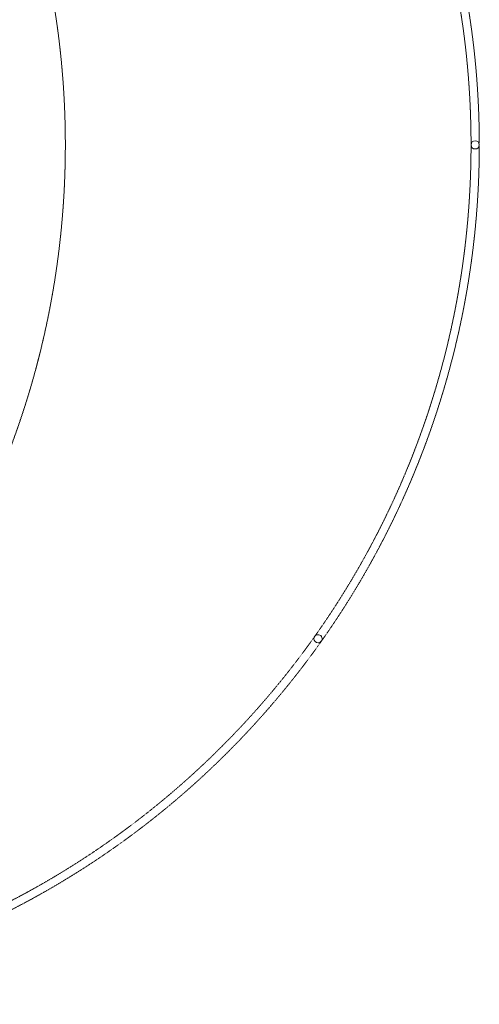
# Model space of a CAD drawing. Header units: millimetres. Extents: x 1000 to 187997, y 958 to 39732.
# Tile 139 of 202: x 72464 to 80800, y 8500 to 26372. Entities that reach past the tile are written whole.
import ezdxf

# ---------------------------------------------------------------- set-up
doc = ezdxf.new("R2010")
doc.units = ezdxf.units.MM
doc.linetypes.add('THO_hhidden', pattern=[2.5, 1.5, -1])
doc.layers.add('A-DETL', color=7, linetype='Continuous', lineweight=13, true_color=0x00a600)
doc.layers.add('S-COLS', color=7, linetype='Continuous', lineweight=13)
pattern_1 = [(225, (80724.64, 24100), (282.8427, -282.8427), [])]

# ---------------------------------------------------------------- blocks, each defined once
blk = doc.blocks.new('NLRS_28_SCO_UN_houten kolom rond_gen_bcb - rond 150-V115-00 begane grond _peil_ GO')
at = {"layer": 'S-COLS'}
h = blk.add_hatch(dxfattribs=at)
h.set_pattern_fill('FP_78', color=256, style=0, pattern_type=2)
h.set_pattern_definition(pattern_1)
h.paths.add_polyline_path([(0, 75), (-29, 69), (-53, 53), (-69, 29), (-75, 0), (-69, -29), (-53, -53), (-29, -69), (0, -75), (29, -69), (53, -53), (69, -29), (75, 0), (69, 29), (53, 53), (29, 69)])
at = {"layer": 'S-COLS', "lineweight": 18}
for start, end in [(0, 180), (180, 0)]:
    blk.add_arc((0, 0), 75, start, end, dxfattribs=at)
blk = doc.blocks.new('NLRS_28_SCO_UN_houten kolom rond_gen_bcb - rond 150-V116-00 begane grond _peil_ GO')
at = {"layer": 'S-COLS'}
h = blk.add_hatch(dxfattribs=at)
h.set_pattern_fill('FP_78', color=256, style=0, pattern_type=2)
h.set_pattern_definition(pattern_1)
h.paths.add_polyline_path([(0, 75), (-29, 69), (-53, 53), (-69, 29), (-75, 0), (-69, -29), (-53, -53), (-29, -69), (0, -75), (29, -69), (53, -53), (69, -29), (75, 0), (69, 29), (53, 53), (29, 69)])
at = {"layer": 'S-COLS', "lineweight": 18}
for start, end in [(0, 180), (180, 0)]:
    blk.add_arc((0, 0), 75, start, end, dxfattribs=at)
blk = doc.blocks.new('NLRS_28_SCO_UN_houten kolom rond_gen_bcb - rond 150-V119-00 begane grond _peil_ GO')
at = {"layer": 'S-COLS'}
h = blk.add_hatch(dxfattribs=at)
h.set_pattern_fill('FP_80', color=256, style=0, pattern_type=2)
h.set_pattern_definition([(248.96, (65019.14, 45455.04), (373.332, -143.6078), [])])
h.paths.add_polyline_path([(-29, 69), (-53, 53), (-69, 29), (-75, 0), (-69, -29), (-53, -53), (-29, -69), (0, -75), (29, -69), (53, -53), (69, -29), (75, 0), (69, 29), (53, 53), (29, 69), (0, 75)])
at = {"layer": 'S-COLS', "lineweight": 18}
for start, end in [(0, 180), (180, 0)]:
    blk.add_arc((0, 0), 75, start, end, dxfattribs=at)

msp = doc.modelspace()

# ---------------------------------------------------------------- linework, layer by layer
at = {"layer": 'A-DETL', "color": 7, "linetype": 'THO_hhidden'}
for centre, radius, start, end in [((57692, 24100), 15600, 270, 90), ((65200, 24100), 15450, 270, 90), ((65200, 24100), 15600, 0.0841, 35.0384), ((65200, 24100), 15600, 324.8078, 359.9159), ((65200, 24100), 15600, 296.1352, 324.6415)]:
    msp.add_arc(centre, radius, start, end, dxfattribs=at)

# ---------------------------------------------------------------- block references
at = {"layer": 'S-COLS', "lineweight": 18}
for name, p, rotation in [('NLRS_28_SCO_UN_houten kolom rond_gen_bcb - rond 150-V115-00 begane grond _peil_ GO', (80725, 24100), 180), ('NLRS_28_SCO_UN_houten kolom rond_gen_bcb - rond 150-V116-00 begane grond _peil_ GO', (80725, 24100), 180), ('NLRS_28_SCO_UN_houten kolom rond_gen_bcb - rond 150-V119-00 begane grond _peil_ GO', (77876, 15134), 156.0399984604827)]:
    msp.add_blockref(name, p, dxfattribs=dict(at, rotation=rotation))

doc.saveas('drawing.dxf')
